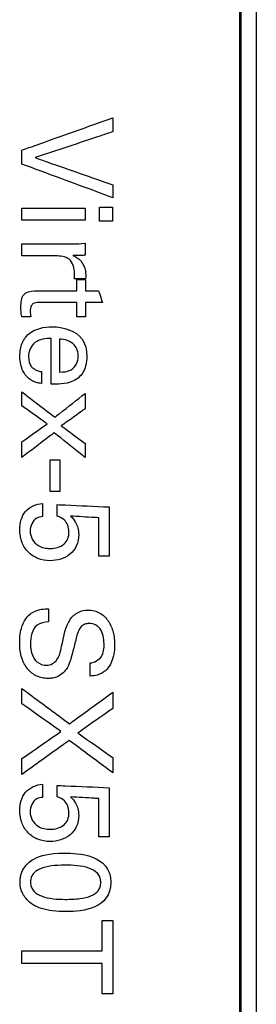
# Model space of a CAD drawing. Header units: inches. Extents: x 0 to 34, y 0 to 22.
# Tile 11 of 59: x 7.359 to 7.516, y 8.444 to 9.094. Entities that reach past the tile are written whole.
import ezdxf

# ---------------------------------------------------------------- set-up
doc = ezdxf.new("R2010")
doc.units = ezdxf.units.IN
doc.header["$LTSCALE"] = 1.87
doc.header["$MEASUREMENT"] = 0
doc.layers.get('0').update_dxf_attribs({"linetype": 'CONTINUOUS'})
doc.layers.add('DATUMCURVES', color=7, linetype='CONTINUOUS')

msp = doc.modelspace()

# ---------------------------------------------------------------- linework, layer by layer
at = {"color": 7, "linetype": 'CONTINUOUS'}
for p, q in [((7.51574, 11.00213), (7.51574, 5.93583)), ((7.50571, 6.47168), (7.50574, 10.46598))]:
    msp.add_line(p, q, dxfattribs=at)
at = {"layer": 'DATUMCURVES', "color": 40, "linetype": 'CONTINUOUS'}
for points, knots in [([(7.50481, 6.47118, 3.27326), (7.50481, 6.67916, 3.27326), (7.50482, 8.01027, 3.27326), (7.50482, 9.34137, 3.27326), (7.50483, 10.46449, 3.27326)], [0, 0, 0, 0, 0.15625, 1, 1, 1, 1]), ([(7.36086, 9.00779, 3.27326), (7.36399, 9.00891, 3.27326), (7.38404, 9.01604, 3.27326), (7.40409, 9.02318, 3.27326), (7.421, 9.02919, 3.27326)], [0, 0, 0, 0, 0.15625, 1, 1, 1, 1]), ([(7.421, 9.02919, 3.27326), (7.421, 9.02871, 3.27326), (7.421, 9.02563, 3.27326), (7.421, 9.02255, 3.27326), (7.421, 9.01995, 3.27326)], [0, 0, 0, 0, 0.15625, 1, 1, 1, 1]), ([(7.421, 9.01995, 3.27326), (7.41832, 9.01906, 3.27326), (7.40119, 9.01337, 3.27326), (7.38406, 9.00768, 3.27326), (7.36961, 9.00288, 3.27326)], [0, 0, 0, 0, 0.15625, 1, 1, 1, 1]), ([(7.36086, 8.99863, 3.27326), (7.36086, 8.99911, 3.27326), (7.36086, 9.00216, 3.27326), (7.36086, 9.00522, 3.27326), (7.36086, 9.00779, 3.27326)], [0, 0, 0, 0, 0.15625, 1, 1, 1, 1]), ([(7.421, 8.97647, 3.27326), (7.41787, 8.97763, 3.27326), (7.39782, 8.98501, 3.27326), (7.37777, 8.9924, 3.27326), (7.36086, 8.99863, 3.27326)], [0, 0, 0, 0, 0.15625, 1, 1, 1, 1]), ([(7.36961, 9.00288, 3.27326), (7.37228, 9.00194, 3.27326), (7.38942, 8.99594, 3.27326), (7.40655, 8.98995, 3.27326), (7.421, 8.98489, 3.27326)], [0, 0, 0, 0, 0.15625, 1, 1, 1, 1]), ([(7.421, 8.98489, 3.27326), (7.421, 8.98445, 3.27326), (7.421, 8.98165, 3.27326), (7.421, 8.97884, 3.27326), (7.421, 8.97647, 3.27326)], [0, 0, 0, 0, 0.15625, 1, 1, 1, 1]), ([(7.36086, 8.96162, 3.27326), (7.36086, 8.96203, 3.27326), (7.36086, 8.96464, 3.27326), (7.36086, 8.96725, 3.27326), (7.36086, 8.96945, 3.27326)], [0, 0, 0, 0, 0.15625, 1, 1, 1, 1]), ([(7.36086, 8.96945, 3.27326), (7.36304, 8.96945, 3.27326), (7.37698, 8.96945, 3.27326), (7.39091, 8.96945, 3.27326), (7.40268, 8.96945, 3.27326)], [0, 0, 0, 0, 0.15625, 1, 1, 1, 1]), ([(7.40268, 8.96945, 3.27326), (7.40268, 8.96904, 3.27326), (7.40268, 8.96643, 3.27326), (7.40268, 8.96382, 3.27326), (7.40268, 8.96162, 3.27326)], [0, 0, 0, 0, 0.15625, 1, 1, 1, 1]), ([(7.41225, 8.96087, 3.27326), (7.41225, 8.96136, 3.27326), (7.41225, 8.9645, 3.27326), (7.41225, 8.96764, 3.27326), (7.41225, 8.97028, 3.27326)], [0, 0, 0, 0, 0.15625, 1, 1, 1, 1]), ([(7.41225, 8.97028, 3.27326), (7.4127, 8.97028, 3.27326), (7.41555, 8.97028, 3.27326), (7.41841, 8.97028, 3.27326), (7.42082, 8.97028, 3.27326)], [0, 0, 0, 0, 0.15625, 1, 1, 1, 1]), ([(7.42082, 8.97028, 3.27326), (7.42082, 8.96979, 3.27326), (7.42082, 8.96665, 3.27326), (7.42082, 8.96352, 3.27326), (7.42082, 8.96087, 3.27326)], [0, 0, 0, 0, 0.15625, 1, 1, 1, 1]), ([(7.40268, 8.96162, 3.27326), (7.4005, 8.96162, 3.27326), (7.38656, 8.96162, 3.27326), (7.37262, 8.96162, 3.27326), (7.36086, 8.96162, 3.27326)], [0, 0, 0, 0, 0.15625, 1, 1, 1, 1]), ([(7.42082, 8.96087, 3.27326), (7.42038, 8.96087, 3.27326), (7.41752, 8.96087, 3.27326), (7.41466, 8.96087, 3.27326), (7.41225, 8.96087, 3.27326)], [0, 0, 0, 0, 0.15625, 1, 1, 1, 1]), ([(7.36086, 8.93804, 3.27326), (7.36086, 8.93845, 3.27326), (7.36086, 8.94109, 3.27326), (7.36086, 8.94372, 3.27326), (7.36086, 8.94595, 3.27326)], [0, 0, 0, 0, 0.15625, 1, 1, 1, 1]), ([(7.36086, 8.94595, 3.27326), (7.36259, 8.94595, 3.27326), (7.3737, 8.94595, 3.27326), (7.3848, 8.94595, 3.27326), (7.39417, 8.94595, 3.27326)], [0, 0, 0, 0, 0.15625, 1, 1, 1, 1]), ([(7.40268, 8.94637, 3.27326), (7.40268, 8.94596, 3.27326), (7.40268, 8.94332, 3.27326), (7.40268, 8.94068, 3.27326), (7.40268, 8.93846, 3.27326)], [0, 0, 0, 0, 0.15625, 1, 1, 1, 1]), ([(7.40268, 8.93846, 3.27326), (7.40225, 8.93845, 3.27326), (7.39956, 8.93839, 3.27326), (7.39686, 8.93833, 3.27326), (7.39459, 8.93829, 3.27326)], [0, 0, 0, 0, 0.15625, 1, 1, 1, 1]), ([(7.39459, 8.93829, 3.27326), (7.39877, 8.93721, 3.27326), (7.40336, 8.93075, 3.27326), (7.40311, 8.92468, 3.27326), (7.403, 8.92288, 3.27326)], [0, 0, 0, 0, 0.704939, 1, 1, 1, 1]), ([(7.3831, 8.93804, 3.27326), (7.38194, 8.93804, 3.27326), (7.37453, 8.93804, 3.27326), (7.36712, 8.93804, 3.27326), (7.36086, 8.93804, 3.27326)], [0, 0, 0, 0, 0.15625, 1, 1, 1, 1]), ([(7.39576, 8.92663, 3.27326), (7.39576, 8.92992, 3.27326), (7.39355, 8.93738, 3.27326), (7.3862, 8.93804, 3.27326), (7.3831, 8.93804, 3.27326)], [0, 0, 0, 0, 0.515163, 1, 1, 1, 1]), ([(7.39534, 8.92288, 3.27326), (7.39552, 8.92336, 3.27326), (7.39576, 8.92461, 3.27326), (7.39576, 8.92588, 3.27326), (7.39576, 8.92663, 3.27326)], [0, 0, 0, 0, 0.405521, 1, 1, 1, 1]), ([(7.403, 8.92288, 3.27326), (7.4026, 8.92288, 3.27326), (7.40005, 8.92288, 3.27326), (7.39749, 8.92288, 3.27326), (7.39534, 8.92288, 3.27326)], [0, 0, 0, 0, 0.15625, 1, 1, 1, 1]), ([(7.39709, 8.91503, 3.27326), (7.39709, 8.91542, 3.27326), (7.39709, 8.91789, 3.27326), (7.39709, 8.92036, 3.27326), (7.39709, 8.92244, 3.27326)], [0, 0, 0, 0, 0.15625, 1, 1, 1, 1]), ([(7.39709, 8.92244, 3.27326), (7.39739, 8.92244, 3.27326), (7.3993, 8.92244, 3.27326), (7.40122, 8.92244, 3.27326), (7.40284, 8.92244, 3.27326)], [0, 0, 0, 0, 0.15625, 1, 1, 1, 1]), ([(7.40284, 8.92244, 3.27326), (7.40284, 8.92206, 3.27326), (7.40284, 8.91959, 3.27326), (7.40284, 8.91712, 3.27326), (7.40284, 8.91503, 3.27326)], [0, 0, 0, 0, 0.15625, 1, 1, 1, 1]), ([(7.36028, 8.90446, 3.27326), (7.36028, 8.90719, 3.27326), (7.36056, 8.9134, 3.27326), (7.36669, 8.91503, 3.27326), (7.36919, 8.91503, 3.27326)], [0, 0, 0, 0, 0.522765, 1, 1, 1, 1]), ([(7.36919, 8.91503, 3.27326), (7.37064, 8.91503, 3.27326), (7.37994, 8.91503, 3.27326), (7.38924, 8.91503, 3.27326), (7.39709, 8.91503, 3.27326)], [0, 0, 0, 0, 0.15625, 1, 1, 1, 1]), ([(7.40284, 8.91503, 3.27326), (7.40329, 8.91503, 3.27326), (7.40621, 8.91503, 3.27326), (7.40913, 8.91503, 3.27326), (7.41159, 8.91503, 3.27326)], [0, 0, 0, 0, 0.15625, 1, 1, 1, 1]), ([(7.41159, 8.91503, 3.27326), (7.41172, 8.91463, 3.27326), (7.41255, 8.91205, 3.27326), (7.41338, 8.90947, 3.27326), (7.41408, 8.90729, 3.27326)], [0, 0, 0, 0, 0.15625, 1, 1, 1, 1]), ([(7.37202, 8.90729, 3.27326), (7.37081, 8.90729, 3.27326), (7.36866, 8.90721, 3.27326), (7.36659, 8.90469, 3.27326), (7.36633, 8.90152, 3.27326), (7.36655, 8.89918, 3.27326), (7.36685, 8.89796, 3.27326)], [0, 0, 0, 0, 0.282972, 0.452978, 0.707544, 1, 1, 1, 1]), ([(7.39709, 8.90729, 3.27326), (7.39578, 8.90729, 3.27326), (7.38743, 8.90729, 3.27326), (7.37907, 8.90729, 3.27326), (7.37202, 8.90729, 3.27326)], [0, 0, 0, 0, 0.15625, 1, 1, 1, 1]), ([(7.39709, 8.89796, 3.27326), (7.39709, 8.89845, 3.27326), (7.39709, 8.90156, 3.27326), (7.39709, 8.90467, 3.27326), (7.39709, 8.90729, 3.27326)], [0, 0, 0, 0, 0.15625, 1, 1, 1, 1]), ([(7.41408, 8.90729, 3.27326), (7.4135, 8.90729, 3.27326), (7.40975, 8.90729, 3.27326), (7.406, 8.90729, 3.27326), (7.40284, 8.90729, 3.27326)], [0, 0, 0, 0, 0.15625, 1, 1, 1, 1]), ([(7.40284, 8.90729, 3.27326), (7.40284, 8.9068, 3.27326), (7.40284, 8.90369, 3.27326), (7.40284, 8.90059, 3.27326), (7.40284, 8.89796, 3.27326)], [0, 0, 0, 0, 0.15625, 1, 1, 1, 1]), ([(7.36685, 8.89796, 3.27326), (7.36654, 8.89796, 3.27326), (7.36451, 8.89796, 3.27326), (7.36249, 8.89796, 3.27326), (7.36078, 8.89796, 3.27326)], [0, 0, 0, 0, 0.15625, 1, 1, 1, 1]), ([(7.40284, 8.89796, 3.27326), (7.40254, 8.89796, 3.27326), (7.40062, 8.89796, 3.27326), (7.3987, 8.89796, 3.27326), (7.39709, 8.89796, 3.27326)], [0, 0, 0, 0, 0.15625, 1, 1, 1, 1]), ([(7.37393, 8.85389, 3.27326), (7.37261, 8.85405, 3.27326), (7.37042, 8.85437, 3.27326), (7.36745, 8.85566, 3.27326), (7.36434, 8.85797, 3.27326), (7.3616, 8.86162, 3.27326), (7.35992, 8.86669, 3.27326), (7.35947, 8.87156, 3.27326), (7.35983, 8.87635, 3.27326), (7.36121, 8.88158, 3.27326), (7.36672, 8.88959, 3.27326), (7.37556, 8.89128, 3.27326), (7.38101, 8.89128, 3.27326)], [0, 0, 0, 0, 0.069024, 0.113551, 0.165817, 0.268004, 0.343336, 0.439421, 0.519168, 0.590222, 0.717751, 1, 1, 1, 1]), ([(7.38035, 8.88354, 3.27326), (7.37664, 8.88361, 3.27326), (7.36864, 8.88273, 3.27326), (7.36527, 8.87495, 3.27326), (7.36527, 8.87154, 3.27326)], [0, 0, 0, 0, 0.521254, 1, 1, 1, 1]), ([(7.38035, 8.85347, 3.27326), (7.38035, 8.85503, 3.27326), (7.38035, 8.86506, 3.27326), (7.38035, 8.87508, 3.27326), (7.38035, 8.88354, 3.27326)], [0, 0, 0, 0, 0.15625, 1, 1, 1, 1]), ([(7.40067, 8.88304, 3.27326), (7.40198, 8.88118, 3.27326), (7.40317, 8.87804, 3.27326), (7.40369, 8.87409, 3.27326), (7.40378, 8.87128, 3.27326), (7.40364, 8.86845, 3.27326), (7.40297, 8.86476, 3.27326), (7.4009, 8.85961, 3.27326), (7.39498, 8.85488, 3.27326), (7.38735, 8.85341, 3.27326), (7.38253, 8.85342, 3.27326), (7.38035, 8.85347, 3.27326)], [0, 0, 0, 0, 0.147888, 0.21081, 0.259444, 0.33108, 0.394549, 0.503174, 0.685704, 0.858126, 1, 1, 1, 1]), ([(7.39817, 8.87179, 3.27326), (7.39817, 8.87446, 3.27326), (7.39611, 8.88103, 3.27326), (7.3893, 8.88314, 3.27326), (7.38584, 8.88321, 3.27326)], [0, 0, 0, 0, 0.435725, 1, 1, 1, 1]), ([(7.38584, 8.88321, 3.27326), (7.38584, 8.88207, 3.27326), (7.38584, 8.87483, 3.27326), (7.38584, 8.86758, 3.27326), (7.38584, 8.86146, 3.27326)], [0, 0, 0, 0, 0.15625, 1, 1, 1, 1]), ([(7.36527, 8.87154, 3.27326), (7.36527, 8.86924, 3.27326), (7.36652, 8.8641, 3.27326), (7.3715, 8.86198, 3.27326), (7.37393, 8.86171, 3.27326)], [0, 0, 0, 0, 0.484123, 1, 1, 1, 1]), ([(7.38584, 8.86146, 3.27326), (7.38845, 8.86141, 3.27326), (7.39491, 8.86182, 3.27326), (7.39817, 8.86847, 3.27326), (7.39817, 8.87179, 3.27326)], [0, 0, 0, 0, 0.439221, 1, 1, 1, 1]), ([(7.37393, 8.86171, 3.27326), (7.37393, 8.86131, 3.27326), (7.37393, 8.8587, 3.27326), (7.37393, 8.85609, 3.27326), (7.37393, 8.85389, 3.27326)], [0, 0, 0, 0, 0.15625, 1, 1, 1, 1]), ([(7.36086, 8.83912, 3.27326), (7.36086, 8.8396, 3.27326), (7.36086, 8.84265, 3.27326), (7.36086, 8.8457, 3.27326), (7.36086, 8.84828, 3.27326)], [0, 0, 0, 0, 0.15625, 1, 1, 1, 1]), ([(7.36086, 8.84828, 3.27326), (7.362, 8.84742, 3.27326), (7.3693, 8.84189, 3.27326), (7.3766, 8.83637, 3.27326), (7.38276, 8.83171, 3.27326)], [0, 0, 0, 0, 0.15625, 1, 1, 1, 1]), ([(7.38276, 8.83171, 3.27326), (7.3838, 8.83252, 3.27326), (7.39044, 8.83774, 3.27326), (7.39707, 8.84296, 3.27326), (7.40267, 8.84736, 3.27326)], [0, 0, 0, 0, 0.15625, 1, 1, 1, 1]), ([(7.40267, 8.84736, 3.27326), (7.40267, 8.84683, 3.27326), (7.40267, 8.84341, 3.27326), (7.40267, 8.84, 3.27326), (7.40267, 8.83712, 3.27326)], [0, 0, 0, 0, 0.15625, 1, 1, 1, 1]), ([(7.3776, 8.82729, 3.27326), (7.37672, 8.82791, 3.27326), (7.37114, 8.83185, 3.27326), (7.36557, 8.83579, 3.27326), (7.36086, 8.83912, 3.27326)], [0, 0, 0, 0, 0.15625, 1, 1, 1, 1]), ([(7.40267, 8.83712, 3.27326), (7.40185, 8.83654, 3.27326), (7.39661, 8.83282, 3.27326), (7.39136, 8.8291, 3.27326), (7.38693, 8.82596, 3.27326)], [0, 0, 0, 0, 0.15625, 1, 1, 1, 1]), ([(7.36086, 8.81538, 3.27326), (7.36173, 8.816, 3.27326), (7.36731, 8.81997, 3.27326), (7.37289, 8.82394, 3.27326), (7.3776, 8.82729, 3.27326)], [0, 0, 0, 0, 0.15625, 1, 1, 1, 1]), ([(7.38226, 8.82138, 3.27326), (7.38115, 8.82053, 3.27326), (7.37401, 8.81509, 3.27326), (7.36688, 8.80964, 3.27326), (7.36086, 8.80505, 3.27326)], [0, 0, 0, 0, 0.15625, 1, 1, 1, 1]), ([(7.40267, 8.80505, 3.27326), (7.40161, 8.8059, 3.27326), (7.39481, 8.81134, 3.27326), (7.388, 8.81679, 3.27326), (7.38226, 8.82138, 3.27326)], [0, 0, 0, 0, 0.15625, 1, 1, 1, 1]), ([(7.38693, 8.82596, 3.27326), (7.38775, 8.82535, 3.27326), (7.393, 8.82147, 3.27326), (7.39825, 8.81758, 3.27326), (7.40267, 8.8143, 3.27326)], [0, 0, 0, 0, 0.15625, 1, 1, 1, 1]), ([(7.36086, 8.80505, 3.27326), (7.36086, 8.80559, 3.27326), (7.36086, 8.80903, 3.27326), (7.36086, 8.81248, 3.27326), (7.36086, 8.81538, 3.27326)], [0, 0, 0, 0, 0.15625, 1, 1, 1, 1]), ([(7.40267, 8.8143, 3.27326), (7.40267, 8.81382, 3.27326), (7.40267, 8.81073, 3.27326), (7.40267, 8.80765, 3.27326), (7.40267, 8.80505, 3.27326)], [0, 0, 0, 0, 0.15625, 1, 1, 1, 1]), ([(7.3796, 8.78271, 3.27326), (7.3796, 8.7838, 3.27326), (7.3796, 8.79077, 3.27326), (7.3796, 8.79774, 3.27326), (7.3796, 8.80362, 3.27326)], [0, 0, 0, 0, 0.15625, 1, 1, 1, 1]), ([(7.3796, 8.80362, 3.27326), (7.37993, 8.80362, 3.27326), (7.38204, 8.80362, 3.27326), (7.38415, 8.80362, 3.27326), (7.38592, 8.80362, 3.27326)], [0, 0, 0, 0, 0.15625, 1, 1, 1, 1]), ([(7.38592, 8.80362, 3.27326), (7.38592, 8.80253, 3.27326), (7.38592, 8.79556, 3.27326), (7.38592, 8.78859, 3.27326), (7.38592, 8.78271, 3.27326)], [0, 0, 0, 0, 0.15625, 1, 1, 1, 1]), ([(7.38592, 8.78271, 3.27326), (7.38559, 8.78271, 3.27326), (7.38349, 8.78271, 3.27326), (7.38138, 8.78271, 3.27326), (7.3796, 8.78271, 3.27326)], [0, 0, 0, 0, 0.15625, 1, 1, 1, 1]), ([(7.36523, 8.74254, 3.27326), (7.3634, 8.74438, 3.27326), (7.3604, 8.74912, 3.27326), (7.35916, 8.75687, 3.27326), (7.36009, 8.76401, 3.27326), (7.36388, 8.7717, 3.27326), (7.3704, 8.77453, 3.27326), (7.37452, 8.7747, 3.27326)], [0, 0, 0, 0, 0.186285, 0.395187, 0.555262, 0.701892, 1, 1, 1, 1]), ([(7.37452, 8.7747, 3.27326), (7.37452, 8.77425, 3.27326), (7.37452, 8.77136, 3.27326), (7.37452, 8.76847, 3.27326), (7.37452, 8.76604, 3.27326)], [0, 0, 0, 0, 0.15625, 1, 1, 1, 1]), ([(7.38417, 8.76637, 3.27326), (7.38417, 8.76677, 3.27326), (7.38417, 8.76929, 3.27326), (7.38417, 8.77182, 3.27326), (7.38417, 8.77395, 3.27326)], [0, 0, 0, 0, 0.15625, 1, 1, 1, 1]), ([(7.38417, 8.77395, 3.27326), (7.38596, 8.77388, 3.27326), (7.3974, 8.77338, 3.27326), (7.40884, 8.77288, 3.27326), (7.41849, 8.77245, 3.27326)], [0, 0, 0, 0, 0.15625, 1, 1, 1, 1]), ([(7.41849, 8.77245, 3.27326), (7.41849, 8.77077, 3.27326), (7.41849, 8.75997, 3.27326), (7.41849, 8.74916, 3.27326), (7.41849, 8.74005, 3.27326)], [0, 0, 0, 0, 0.15625, 1, 1, 1, 1]), ([(7.39308, 8.76637, 3.27326), (7.39435, 8.76511, 3.27326), (7.39634, 8.76275, 3.27326), (7.39808, 8.7585, 3.27326), (7.39871, 8.75315, 3.27326), (7.39752, 8.74666, 3.27326), (7.39294, 8.74084, 3.27326), (7.38656, 8.73763, 3.27326), (7.37917, 8.73658, 3.27326), (7.3715, 8.73785, 3.27326), (7.36701, 8.74075, 3.27326), (7.36523, 8.74254, 3.27326)], [0, 0, 0, 0, 0.092647, 0.157211, 0.235668, 0.36945, 0.48752, 0.606131, 0.731099, 0.869708, 1, 1, 1, 1]), ([(7.37452, 8.76604, 3.27326), (7.37323, 8.766, 3.27326), (7.36858, 8.76499, 3.27326), (7.36635, 8.75969, 3.27326), (7.36635, 8.75646, 3.27326)], [0, 0, 0, 0, 0.284781, 1, 1, 1, 1]), ([(7.3796, 8.74505, 3.27326), (7.3828, 8.74505, 3.27326), (7.38789, 8.74622, 3.27326), (7.39154, 8.75144, 3.27326), (7.39227, 8.75595, 3.27326), (7.39151, 8.76032, 3.27326), (7.38894, 8.7644, 3.27326), (7.38593, 8.76583, 3.27326), (7.38417, 8.76637, 3.27326)], [0, 0, 0, 0, 0.296437, 0.426402, 0.568185, 0.708406, 0.829419, 1, 1, 1, 1]), ([(7.41175, 8.76529, 3.27326), (7.41078, 8.76534, 3.27326), (7.40455, 8.7657, 3.27326), (7.39833, 8.76607, 3.27326), (7.39308, 8.76637, 3.27326)], [0, 0, 0, 0, 0.15625, 1, 1, 1, 1]), ([(7.41175, 8.74005, 3.27326), (7.41175, 8.74136, 3.27326), (7.41175, 8.74978, 3.27326), (7.41175, 8.75819, 3.27326), (7.41175, 8.76529, 3.27326)], [0, 0, 0, 0, 0.15625, 1, 1, 1, 1]), ([(7.36635, 8.75646, 3.27326), (7.36635, 8.75285, 3.27326), (7.3701, 8.74599, 3.27326), (7.37685, 8.74505, 3.27326), (7.3796, 8.74505, 3.27326)], [0, 0, 0, 0, 0.567214, 1, 1, 1, 1]), ([(7.41849, 8.74005, 3.27326), (7.41814, 8.74005, 3.27326), (7.41589, 8.74005, 3.27326), (7.41364, 8.74005, 3.27326), (7.41175, 8.74005, 3.27326)], [0, 0, 0, 0, 0.15625, 1, 1, 1, 1]), ([(7.36627, 8.7017, 3.27326), (7.3673, 8.7025, 3.27326), (7.37102, 8.70473, 3.27326), (7.37546, 8.7052, 3.27326), (7.37844, 8.7052, 3.27326)], [0, 0, 0, 0, 0.303838, 1, 1, 1, 1]), ([(7.37844, 8.7052, 3.27326), (7.37844, 8.70475, 3.27326), (7.37844, 8.70186, 3.27326), (7.37844, 8.69898, 3.27326), (7.37844, 8.69654, 3.27326)], [0, 0, 0, 0, 0.15625, 1, 1, 1, 1]), ([(7.39018, 8.6653, 3.27326), (7.38868, 8.66302, 3.27326), (7.3854, 8.66044, 3.27326), (7.38087, 8.65942, 3.27326), (7.37769, 8.65923, 3.27326), (7.37433, 8.65955, 3.27326), (7.3695, 8.66109, 3.27326), (7.36413, 8.66526, 3.27326), (7.36098, 8.67165, 3.27326), (7.35966, 8.67777, 3.27326), (7.35936, 8.68262, 3.27326), (7.3596, 8.68757, 3.27326), (7.36049, 8.69287, 3.27326), (7.36214, 8.69678, 3.27326), (7.36346, 8.69868, 3.27326)], [0, 0, 0, 0, 0.128435, 0.179051, 0.216841, 0.277602, 0.336108, 0.453094, 0.584716, 0.661064, 0.746394, 0.811864, 0.892689, 1, 1, 1, 1]), ([(7.38743, 8.6818, 3.27326), (7.38879, 8.68735, 3.27326), (7.38977, 8.69604, 3.27326), (7.39777, 8.70353, 3.27326), (7.40521, 8.70486, 3.27326), (7.41269, 8.70314, 3.27326), (7.41851, 8.69731, 3.27326), (7.421, 8.69109, 3.27326), (7.422, 8.68569, 3.27326), (7.42224, 8.68166, 3.27326), (7.42204, 8.67781, 3.27326), (7.42166, 8.6754, 3.27326), (7.42139, 8.67421, 3.27326)], [0, 0, 0, 0, 0.243732, 0.35061, 0.44002, 0.555741, 0.663029, 0.77656, 0.836065, 0.896291, 0.948176, 1, 1, 1, 1]), ([(7.37844, 8.69654, 3.27326), (7.37583, 8.69643, 3.27326), (7.3681, 8.69509, 3.27326), (7.36653, 8.68642, 3.27326), (7.36653, 8.68205, 3.27326)], [0, 0, 0, 0, 0.37313, 1, 1, 1, 1]), ([(7.40436, 8.69549, 3.27326), (7.40354, 8.69542, 3.27326), (7.40171, 8.69498, 3.27326), (7.398, 8.69167, 3.27326), (7.39718, 8.68754, 3.27326), (7.3965, 8.68471, 3.27326)], [0, 0, 0, 0, 0.169503, 0.388506, 1, 1, 1, 1]), ([(7.406, 8.66956, 3.27326), (7.40884, 8.66971, 3.27326), (7.41476, 8.6732, 3.27326), (7.41552, 8.68276, 3.27326), (7.41437, 8.69071, 3.27326), (7.40959, 8.69499, 3.27326), (7.40648, 8.69559, 3.27326), (7.40471, 8.69553, 3.27326), (7.40436, 8.69549, 3.27326)], [0, 0, 0, 0, 0.234053, 0.469105, 0.746855, 0.857679, 0.971558, 1, 1, 1, 1]), ([(7.36653, 8.68205, 3.27326), (7.36653, 8.67789, 3.27326), (7.36817, 8.67035, 3.27326), (7.37497, 8.66797, 3.27326), (7.37727, 8.66797, 3.27326)], [0, 0, 0, 0, 0.643445, 1, 1, 1, 1]), ([(7.37727, 8.66797, 3.27326), (7.37987, 8.66797, 3.27326), (7.38606, 8.67185, 3.27326), (7.38658, 8.67836, 3.27326), (7.38743, 8.6818, 3.27326)], [0, 0, 0, 0, 0.423425, 1, 1, 1, 1]), ([(7.3965, 8.68471, 3.27326), (7.39577, 8.68185, 3.27326), (7.39409, 8.6753, 3.27326), (7.39231, 8.66852, 3.27326), (7.39018, 8.6653, 3.27326)], [0, 0, 0, 0, 0.433633, 1, 1, 1, 1]), ([(7.42139, 8.67421, 3.27326), (7.42132, 8.67391, 3.27326), (7.42085, 8.672, 3.27326), (7.41956, 8.66851, 3.27326), (7.41627, 8.66398, 3.27326), (7.41127, 8.6613, 3.27326), (7.40757, 8.66099, 3.27326), (7.406, 8.66089, 3.27326)], [0, 0, 0, 0, 0.041245, 0.266243, 0.499987, 0.786301, 1, 1, 1, 1]), ([(7.406, 8.66089, 3.27326), (7.406, 8.66134, 3.27326), (7.406, 8.66423, 3.27326), (7.406, 8.66712, 3.27326), (7.406, 8.66956, 3.27326)], [0, 0, 0, 0, 0.15625, 1, 1, 1, 1]), ([(7.36086, 8.64262, 3.27326), (7.36086, 8.64314, 3.27326), (7.36086, 8.6465, 3.27326), (7.36086, 8.64986, 3.27326), (7.36086, 8.6527, 3.27326)], [0, 0, 0, 0, 0.15625, 1, 1, 1, 1]), ([(7.36086, 8.6527, 3.27326), (7.3625, 8.65148, 3.27326), (7.37299, 8.64371, 3.27326), (7.38348, 8.63594, 3.27326), (7.39234, 8.62938, 3.27326)], [0, 0, 0, 0, 0.15625, 1, 1, 1, 1]), ([(7.39234, 8.62938, 3.27326), (7.39383, 8.63047, 3.27326), (7.40338, 8.63741, 3.27326), (7.41294, 8.64434, 3.27326), (7.421, 8.6502, 3.27326)], [0, 0, 0, 0, 0.15625, 1, 1, 1, 1]), ([(7.421, 8.6502, 3.27326), (7.421, 8.64965, 3.27326), (7.421, 8.64609, 3.27326), (7.421, 8.64254, 3.27326), (7.421, 8.63954, 3.27326)], [0, 0, 0, 0, 0.15625, 1, 1, 1, 1]), ([(7.38668, 8.62429, 3.27326), (7.38534, 8.62525, 3.27326), (7.37673, 8.63136, 3.27326), (7.36812, 8.63747, 3.27326), (7.36086, 8.64262, 3.27326)], [0, 0, 0, 0, 0.15625, 1, 1, 1, 1]), ([(7.421, 8.63954, 3.27326), (7.41979, 8.63869, 3.27326), (7.41207, 8.63328, 3.27326), (7.40435, 8.62787, 3.27326), (7.39783, 8.6233, 3.27326)], [0, 0, 0, 0, 0.15625, 1, 1, 1, 1]), ([(7.36086, 8.60639, 3.27326), (7.3622, 8.60732, 3.27326), (7.37081, 8.61329, 3.27326), (7.37942, 8.61926, 3.27326), (7.38668, 8.62429, 3.27326)], [0, 0, 0, 0, 0.15625, 1, 1, 1, 1]), ([(7.39783, 8.6233, 3.27326), (7.39904, 8.62245, 3.27326), (7.40676, 8.61704, 3.27326), (7.41448, 8.61162, 3.27326), (7.421, 8.60706, 3.27326)], [0, 0, 0, 0, 0.15625, 1, 1, 1, 1]), ([(7.39217, 8.61838, 3.27326), (7.39054, 8.61721, 3.27326), (7.3801, 8.60972, 3.27326), (7.36966, 8.60222, 3.27326), (7.36086, 8.5959, 3.27326)], [0, 0, 0, 0, 0.15625, 1, 1, 1, 1]), ([(7.421, 8.59698, 3.27326), (7.4195, 8.59809, 3.27326), (7.40989, 8.60523, 3.27326), (7.40028, 8.61236, 3.27326), (7.39217, 8.61838, 3.27326)], [0, 0, 0, 0, 0.15625, 1, 1, 1, 1]), ([(7.421, 8.60706, 3.27326), (7.421, 8.60653, 3.27326), (7.421, 8.60317, 3.27326), (7.421, 8.59981, 3.27326), (7.421, 8.59698, 3.27326)], [0, 0, 0, 0, 0.15625, 1, 1, 1, 1]), ([(7.36086, 8.5959, 3.27326), (7.36086, 8.59645, 3.27326), (7.36086, 8.59994, 3.27326), (7.36086, 8.60344, 3.27326), (7.36086, 8.60639, 3.27326)], [0, 0, 0, 0, 0.15625, 1, 1, 1, 1]), ([(7.36523, 8.55729, 3.27326), (7.3634, 8.55913, 3.27326), (7.3604, 8.56388, 3.27326), (7.35916, 8.57162, 3.27326), (7.36009, 8.57876, 3.27326), (7.36387, 8.58645, 3.27326), (7.3704, 8.58928, 3.27326), (7.37451, 8.58945, 3.27326)], [0, 0, 0, 0, 0.186285, 0.395187, 0.555262, 0.701892, 1, 1, 1, 1]), ([(7.37451, 8.58945, 3.27326), (7.37451, 8.589, 3.27326), (7.37451, 8.58611, 3.27326), (7.37451, 8.58323, 3.27326), (7.37451, 8.58079, 3.27326)], [0, 0, 0, 0, 0.15625, 1, 1, 1, 1]), ([(7.38417, 8.58112, 3.27326), (7.38417, 8.58152, 3.27326), (7.38417, 8.58404, 3.27326), (7.38417, 8.58657, 3.27326), (7.38417, 8.5887, 3.27326)], [0, 0, 0, 0, 0.15625, 1, 1, 1, 1]), ([(7.38417, 8.5887, 3.27326), (7.38596, 8.58863, 3.27326), (7.3974, 8.58813, 3.27326), (7.40884, 8.58763, 3.27326), (7.41849, 8.58721, 3.27326)], [0, 0, 0, 0, 0.15625, 1, 1, 1, 1]), ([(7.39308, 8.58112, 3.27326), (7.39435, 8.57986, 3.27326), (7.39634, 8.57751, 3.27326), (7.39808, 8.57325, 3.27326), (7.39871, 8.5679, 3.27326), (7.39752, 8.56142, 3.27326), (7.39294, 8.55559, 3.27326), (7.38656, 8.55238, 3.27326), (7.37917, 8.55133, 3.27326), (7.3715, 8.5526, 3.27326), (7.36701, 8.5555, 3.27326), (7.36523, 8.55729, 3.27326)], [0, 0, 0, 0, 0.092647, 0.157211, 0.235668, 0.36945, 0.48752, 0.606131, 0.731099, 0.869708, 1, 1, 1, 1]), ([(7.3796, 8.5598, 3.27326), (7.3828, 8.5598, 3.27326), (7.38789, 8.56097, 3.27326), (7.39154, 8.5662, 3.27326), (7.39227, 8.5707, 3.27326), (7.3915, 8.57507, 3.27326), (7.38894, 8.57916, 3.27326), (7.38593, 8.58058, 3.27326), (7.38417, 8.58112, 3.27326)], [0, 0, 0, 0, 0.296437, 0.426402, 0.568185, 0.708406, 0.829419, 1, 1, 1, 1]), ([(7.41175, 8.58004, 3.27326), (7.41077, 8.58009, 3.27326), (7.40455, 8.58046, 3.27326), (7.39833, 8.58082, 3.27326), (7.39308, 8.58112, 3.27326)], [0, 0, 0, 0, 0.15625, 1, 1, 1, 1]), ([(7.41849, 8.58721, 3.27326), (7.41849, 8.58552, 3.27326), (7.41849, 8.57472, 3.27326), (7.41849, 8.56392, 3.27326), (7.41849, 8.5548, 3.27326)], [0, 0, 0, 0, 0.15625, 1, 1, 1, 1]), ([(7.37451, 8.58079, 3.27326), (7.37323, 8.58075, 3.27326), (7.36858, 8.57975, 3.27326), (7.36635, 8.57444, 3.27326), (7.36635, 8.57121, 3.27326)], [0, 0, 0, 0, 0.284781, 1, 1, 1, 1]), ([(7.41175, 8.5548, 3.27326), (7.41175, 8.55612, 3.27326), (7.41175, 8.56453, 3.27326), (7.41175, 8.57294, 3.27326), (7.41175, 8.58004, 3.27326)], [0, 0, 0, 0, 0.15625, 1, 1, 1, 1]), ([(7.36635, 8.57121, 3.27326), (7.36635, 8.56761, 3.27326), (7.3701, 8.56075, 3.27326), (7.37685, 8.5598, 3.27326), (7.3796, 8.5598, 3.27326)], [0, 0, 0, 0, 0.567145, 1, 1, 1, 1]), ([(7.41849, 8.5548, 3.27326), (7.41814, 8.5548, 3.27326), (7.41589, 8.5548, 3.27326), (7.41364, 8.5548, 3.27326), (7.41175, 8.5548, 3.27326)], [0, 0, 0, 0, 0.15625, 1, 1, 1, 1]), ([(7.39034, 8.50547, 3.27326), (7.38351, 8.50547, 3.27326), (7.37294, 8.50681, 3.27326), (7.36385, 8.5125, 3.27326), (7.35992, 8.52005, 3.27326), (7.3596, 8.52485, 3.27326), (7.35983, 8.52772, 3.27326), (7.36061, 8.53116, 3.27326), (7.36314, 8.5362, 3.27326), (7.36673, 8.53912, 3.27326), (7.36927, 8.54037, 3.27326)], [0, 0, 0, 0, 0.122448, 0.244896, 0.340077, 0.435258, 0.505851, 0.576443, 0.717629, 1, 1, 1, 1]), ([(7.41298, 8.5253, 3.27326), (7.41292, 8.52629, 3.27326), (7.41249, 8.5284, 3.27326), (7.41035, 8.53171, 3.27326), (7.40541, 8.53452, 3.27326), (7.39752, 8.53595, 3.27326), (7.38863, 8.53624, 3.27326), (7.38012, 8.5358, 3.27326), (7.37403, 8.53435, 3.27326), (7.37034, 8.53235, 3.27326), (7.36825, 8.53042, 3.27326), (7.36715, 8.52834, 3.27326), (7.36674, 8.52674, 3.27326), (7.36663, 8.52562, 3.27326), (7.3666, 8.52529, 3.27326), (7.36661, 8.52488, 3.27326)], [0, 0, 0, 0, 0.046933, 0.103253, 0.215894, 0.328534, 0.441174, 0.58088, 0.720587, 0.79044, 0.860293, 0.930147, 0.965073, 0.982537, 1, 1, 1, 1]), ([(7.36661, 8.52488, 3.27326), (7.36662, 8.52445, 3.27326), (7.3667, 8.52305, 3.27326), (7.36727, 8.52112, 3.27326), (7.36914, 8.51804, 3.27326), (7.3739, 8.5153, 3.27326), (7.38156, 8.51377, 3.27326), (7.39066, 8.51342, 3.27326), (7.39943, 8.51386, 3.27326), (7.40691, 8.51557, 3.27326), (7.41098, 8.5184, 3.27326), (7.41269, 8.5216, 3.27326), (7.41302, 8.52388, 3.27326), (7.41299, 8.52511, 3.27326), (7.41298, 8.5253, 3.27326)], [0, 0, 0, 0, 0.02638, 0.05276, 0.10552, 0.211039, 0.316559, 0.422079, 0.563174, 0.704268, 0.845363, 0.91591, 0.986458, 1, 1, 1, 1]), ([(7.41392, 8.47955, 3.27326), (7.41392, 8.4806, 3.27326), (7.41392, 8.48731, 3.27326), (7.41392, 8.49403, 3.27326), (7.41392, 8.4997, 3.27326)], [0, 0, 0, 0, 0.15625, 1, 1, 1, 1]), ([(7.41392, 8.4997, 3.27326), (7.41428, 8.4997, 3.27326), (7.41664, 8.4997, 3.27326), (7.419, 8.4997, 3.27326), (7.421, 8.4997, 3.27326)], [0, 0, 0, 0, 0.15625, 1, 1, 1, 1]), ([(7.421, 8.4997, 3.27326), (7.421, 8.49717, 3.27326), (7.421, 8.48099, 3.27326), (7.421, 8.4648, 3.27326), (7.421, 8.45114, 3.27326)], [0, 0, 0, 0, 0.15625, 1, 1, 1, 1]), ([(7.36086, 8.47955, 3.27326), (7.36362, 8.47955, 3.27326), (7.38131, 8.47955, 3.27326), (7.39899, 8.47955, 3.27326), (7.41392, 8.47955, 3.27326)], [0, 0, 0, 0, 0.15625, 1, 1, 1, 1]), ([(7.36086, 8.4713, 3.27326), (7.36086, 8.47173, 3.27326), (7.36086, 8.47448, 3.27326), (7.36086, 8.47723, 3.27326), (7.36086, 8.47955, 3.27326)], [0, 0, 0, 0, 0.15625, 1, 1, 1, 1]), ([(7.41392, 8.4713, 3.27326), (7.41115, 8.4713, 3.27326), (7.39347, 8.4713, 3.27326), (7.37578, 8.4713, 3.27326), (7.36086, 8.4713, 3.27326)], [0, 0, 0, 0, 0.15625, 1, 1, 1, 1]), ([(7.41392, 8.45114, 3.27326), (7.41392, 8.45219, 3.27326), (7.41392, 8.45891, 3.27326), (7.41392, 8.46563, 3.27326), (7.41392, 8.4713, 3.27326)], [0, 0, 0, 0, 0.15625, 1, 1, 1, 1]), ([(7.421, 8.45114, 3.27326), (7.42063, 8.45114, 3.27326), (7.41827, 8.45114, 3.27326), (7.41591, 8.45114, 3.27326), (7.41392, 8.45114, 3.27326)], [0, 0, 0, 0, 0.15625, 1, 1, 1, 1])]:
    msp.add_open_spline(points, degree=3, knots=knots, dxfattribs=at)
for points in [[(7.39417, 8.94595, 3.27326), (7.39701, 8.94595, 3.27326), (7.39985, 8.94611, 3.27326), (7.40268, 8.94637, 3.27326)], [(7.36078, 8.89796, 3.27326), (7.36039, 8.9001, 3.27326), (7.36028, 8.90229, 3.27326), (7.36028, 8.90446, 3.27326)], [(7.38101, 8.89128, 3.27326), (7.38812, 8.89128, 3.27326), (7.39661, 8.88887, 3.27326), (7.40067, 8.88304, 3.27326)], [(7.36346, 8.69868, 3.27326), (7.36426, 8.69983, 3.27326), (7.36519, 8.70086, 3.27326), (7.36627, 8.7017, 3.27326)], [(7.36927, 8.54037, 3.27326), (7.3731, 8.54228, 3.27326), (7.37868, 8.54411, 3.27326), (7.38901, 8.54411, 3.27326)], [(7.38901, 8.54411, 3.27326), (7.39759, 8.54411, 3.27326), (7.41965, 8.54312, 3.27326), (7.41965, 8.52479, 3.27326)], [(7.41965, 8.52479, 3.27326), (7.41965, 8.50755, 3.27326), (7.40117, 8.50547, 3.27326), (7.39034, 8.50547, 3.27326)]]:
    msp.add_open_spline(points, degree=3, dxfattribs=at)

doc.saveas('drawing.dxf')
